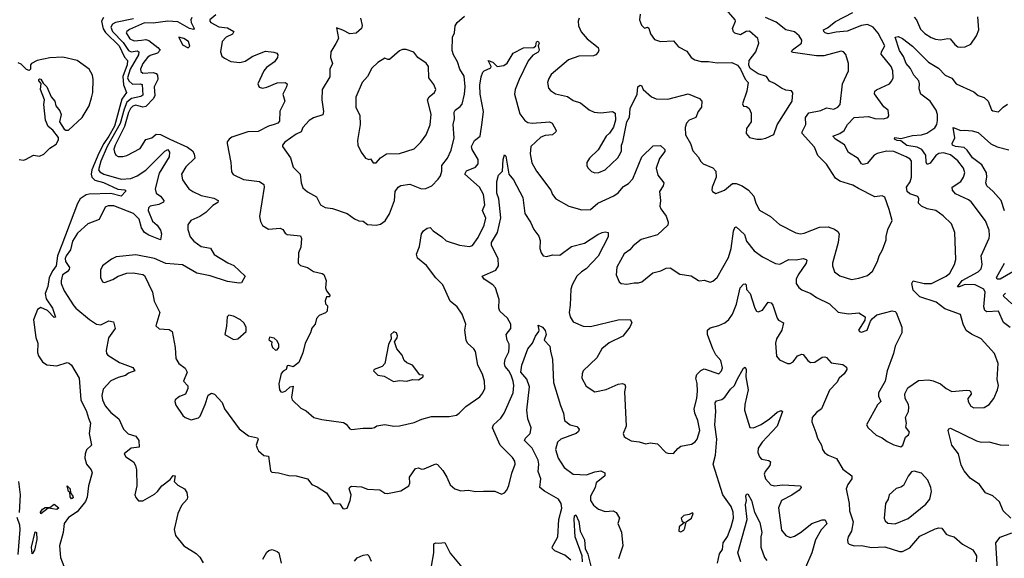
# Model space of a CAD drawing. Extents: x 1603745 to 1745082, y 385868 to 533966.
# Tile 67 of 256: x 1640559 to 1647314, y 394918 to 398615. Entities that reach past the tile are written whole.
import ezdxf

# ---------------------------------------------------------------- set-up
doc = ezdxf.new("R2010")
doc.units = 0

msp = doc.modelspace()

# ---------------------------------------------------------------- linework, layer by layer
at = {"layer": '0CON20XD'}
for points in [[(1643349.1, 396929.1), (1643289.1, 396979.1), (1643280.8, 397005), (1643301.7, 397058.3), (1643316, 397145), (1643328.8, 397165), (1643353.8, 397185), (1643375, 397188), (1643395.3, 397165.3), (1643455, 397125.6), (1643485, 397097.8), (1643577, 397067), (1643645, 397058.1), (1643665, 397065.8), (1643705, 397121.4), (1643744.6, 397205), (1643756, 397254), (1643733.8, 397305), (1643750, 397345), (1643740.3, 397415), (1643713.5, 397465), (1643613.1, 397555), (1643625, 397577.5), (1643686.4, 397603.6), (1643704.6, 397625), (1643705.3, 397655), (1643664, 397725), (1643658.2, 397745), (1643678.6, 397785), (1643717.8, 397815), (1643731.2, 397908.8), (1643740.8, 397985), (1643719.1, 398105), (1643715.9, 398165), (1643725, 398223.3), (1643736.5, 398255), (1643744.8, 398265.2), (1643790.8, 398285), (1643793, 398295), (1643772.5, 398335), (1643805, 398324.7), (1643835.7, 398295), (1643879.9, 398300.1), (1643902.6, 398317.4), (1643945, 398385.4), (1644015, 398421.8), (1644085.9, 398424.1), (1644100, 398435), (1644105, 398462.5), (1644115, 398468), (1644123.8, 398455), (1644116.7, 398435), (1644123.8, 398405), (1644115, 398392.9), (1644078.7, 398371.3), (1644047.4, 398332.6), (1643984.6, 398205), (1643957.5, 398135), (1643954.5, 398105), (1643989.8, 397969.8), (1644025, 397922.2), (1644045, 397908.8), (1644075, 397905.3), (1644167.1, 397912.9), (1644193.6, 397913.6), (1644212.5, 397905), (1644238.8, 397855), (1644236.2, 397845), (1644215, 397824.4), (1644165, 397819.6), (1644135, 397808.8), (1644065.6, 397745), (1644060.9, 397695), (1644072.7, 397632.7), (1644104.4, 397575), (1644202.5, 397445), (1644214.3, 397415), (1644236.2, 397385), (1644325.3, 397335.3), (1644415, 397311.1), (1644475, 397311.9), (1644524.8, 397355.2), (1644635, 397406.8), (1644665, 397427.3), (1644700.3, 397469.7), (1644735, 397491.3), (1644765, 397523.8), (1644827.5, 397675), (1644905, 397750), (1644955, 397752), (1644985.8, 397725), (1644985, 397711.2), (1644948.6, 397661.4), (1644926.2, 397595), (1644937.9, 397547.9), (1644977.1, 397495), (1644974.2, 397475), (1644948.6, 397435), (1644954.3, 397375), (1644950, 397335), (1644956.8, 397316.8), (1644995, 397266.7), (1645006.9, 397225), (1645005.8, 397205), (1644935, 397138), (1644822.7, 397107.3), (1644767.1, 397062.9), (1644745, 397036.2), (1644705, 397009.2), (1644655, 396917.5), (1644650, 396865), (1644671.2, 396815), (1644685, 396804), (1644725, 396799.2), (1644775, 396809.2), (1644805, 396808), (1644826.2, 396815), (1644902, 396878), (1644957.4, 396892.6), (1644995, 396910), (1645022.7, 396912.7), (1645088.3, 396868.3), (1645165, 396858), (1645215, 396826.2), (1645225, 396822), (1645255, 396828), (1645295, 396813.8), (1645315, 396820), (1645345, 396846.7), (1645422, 396982), (1645439.5, 397045), (1645456.4, 397163.6), (1645465, 397190), (1645475, 397193.3), (1645530.5, 397140.5), (1645545.6, 397095.6), (1645598.8, 397028.8), (1645655, 396986.9), (1645745, 396940.8), (1645775, 396936.7), (1645835, 396969.2), (1645885, 396968), (1645935, 396975.4), (1645955, 396970), (1645960, 396965), (1645954.4, 396945), (1645899.4, 396865), (1645885.6, 396835), (1645885.7, 396805), (1645905, 396776.2), (1645925, 396760), (1645985.5, 396735.5), (1646025, 396708), (1646113.8, 396665), (1646175, 396608), (1646244.2, 396595.8), (1646315, 396602.5), (1646360, 396575), (1646356.1, 396553.9), (1646313.3, 396485), (1646320, 396475), (1646335, 396471.2), (1646373.8, 396485), (1646396.7, 396545), (1646410, 396565), (1646440.3, 396589.7), (1646545, 396616.2), (1646565, 396613.3), (1646571.2, 396605), (1646611.4, 396505), (1646610.6, 396465), (1646564.4, 396375), (1646554.2, 396325), (1646511.1, 396205), (1646496.9, 396133.1), (1646451.2, 396055), (1646450.7, 396030.7), (1646465.9, 395994.1), (1646445, 395972.5), (1646368.8, 395835), (1646378.8, 395815), (1646435, 395763.8), (1646475, 395746.2), (1646509.3, 395719.3), (1646555, 395697.5), (1646605, 395683.3), (1646617.5, 395695), (1646635, 395750), (1646656.7, 395765), (1646662.5, 395785), (1646638.3, 395818.3), (1646642.5, 395845), (1646636.7, 395885), (1646656.2, 395925), (1646658.8, 395955), (1646656, 395975), (1646632.9, 396015), (1646631.7, 396048.3), (1646652.5, 396087.5), (1646725, 396138), (1646795, 396142.9), (1646825, 396137.5), (1646875, 396115.6), (1646914.7, 396084.7), (1646955, 396064.4), (1647055, 396073.3), (1647075, 396070), (1647085, 396060), (1647086.7, 396045), (1647064.2, 396015.8), (1647066.2, 395995), (1647083.2, 395963.2), (1647105, 395950.8), (1647175, 395954.2), (1647210, 395975), (1647242.5, 396015), (1647268, 396075), (1647272.9, 396105), (1647265.5, 396145), (1647270.6, 396255), (1647246.2, 396325), (1647155.8, 396425), (1647087.8, 396457.8), (1647052.7, 396482.7), (1647031.4, 396525), (1647012.7, 396592.7), (1646905, 396631.1), (1646847.2, 396677.2), (1646734, 396714), (1646688.5, 396758.5), (1646678.9, 396805), (1646688, 396822), (1646763.9, 396803.9), (1646815, 396803.8), (1646916, 396854), (1646940.5, 396875), (1646973.3, 396935), (1646981.7, 396968.3), (1646974.4, 397155), (1646952, 397215), (1646895, 397270), (1646845, 397305.8), (1646785, 397316.7), (1646744.7, 397334.7), (1646725.7, 397355), (1646726.9, 397385), (1646720.6, 397400.6), (1646665, 397420.8), (1646648.2, 397435), (1646642.9, 397465), (1646666.9, 397503.1), (1646676.1, 397535), (1646676.1, 397645), (1646668, 397658), (1646641.1, 397675), (1646555, 397710.7), (1646505, 397713.6), (1646442.3, 397697.7), (1646421.1, 397685), (1646371.9, 397628.1), (1646345, 397621.2), (1646335, 397626.7), (1646311.4, 397661.4), (1646245, 397703.1), (1646217.4, 397757.4), (1646156.7, 397795), (1646136.7, 397815), (1646185, 397834.7), (1646214.4, 397855), (1646237.9, 397895), (1646285, 397943.8), (1646381.3, 397951.3), (1646425, 397936.9), (1646485, 397934.4), (1646515, 397944.3), (1646522.5, 397955), (1646518, 397995), (1646487.5, 398017.5), (1646423.2, 398106.8), (1646425.5, 398124.5), (1646436.1, 398133.9), (1646525.7, 398175), (1646543.1, 398195), (1646550.9, 398215), (1646548.2, 398265), (1646537.3, 398295), (1646468.7, 398378.7), (1646471.1, 398395), (1646493.9, 398435), (1646447.9, 398522.1), (1646415, 398563.2), (1646375, 398582), (1646335, 398574.3), (1646235, 398536.7), (1646159.4, 398530.6), (1646105, 398517.8), (1646085, 398524.4), (1646076, 398535), (1646074.2, 398545.8), (1646100.9, 398559.1), (1646156.9, 398603.1), (1646275.7, 398665)], [(1644815, 398652.5), (1644811.4, 398615), (1644825, 398577.5), (1644845, 398556.7), (1644865, 398563.8), (1644875, 398556.2), (1644887.6, 398517.6), (1644915, 398478.8), (1644955.8, 398465.8), (1645045, 398470), (1645079.7, 398429.7), (1645135, 398399.2), (1645166.6, 398356.6), (1645190.3, 398340.3), (1645235, 398328.6), (1645285, 398328.6), (1645345, 398318.1), (1645445, 398322), (1645483, 398303), (1645504, 398275), (1645535, 398206.7), (1645556.7, 398185), (1645546.7, 398125), (1645517.5, 398037.5), (1645525, 398022.5), (1645545, 398020), (1645562.5, 398005), (1645577, 397973), (1645576.7, 397915), (1645545, 397867.5), (1645542, 397835), (1645565, 397806.2), (1645615, 397794.2), (1645645.8, 397795.8), (1645678.7, 397801.3), (1645732, 397828), (1645756.3, 397893.7), (1645858.8, 398055), (1645863, 398113), (1645855, 398127.5), (1645815, 398131.2), (1645785, 398146), (1645738.3, 398178.3), (1645703.9, 398193.9), (1645682.5, 398225), (1645625, 398243.8), (1645570.5, 398280.5), (1645562.3, 398302.3), (1645562.5, 398335), (1645608.6, 398395), (1645630.8, 398455), (1645624, 398485), (1645565, 398535.7), (1645542.5, 398535), (1645505, 398511.2), (1645465, 398523.3), (1645455, 398532.5), (1645450, 398555), (1645470, 398605), (1645466.7, 398615), (1645392.1, 398702.1)], [(1641135, 398630), (1641119.6, 398605), (1641131.8, 398551.8), (1641147.9, 398527.9), (1641241.4, 398435), (1641277.8, 398357.8), (1641297.9, 398335), (1641296.3, 398306.3), (1641266.1, 398225), (1641272.3, 398167.7), (1641291.4, 398115), (1641259.3, 398070.7), (1641209.4, 397885), (1641171.2, 397815), (1641135.4, 397764.6), (1641102, 397698), (1641054.2, 397585.8), (1641049.8, 397555), (1641054.1, 397534.1), (1641074.8, 397514.8), (1641135, 397497.3), (1641232.5, 397452.5), (1641277.6, 397447.6), (1641284.2, 397445), (1641284.2, 397435), (1641255, 397404.5), (1641185, 397422.2), (1641035, 397418.1), (1641015, 397412.8), (1640975, 397386.2), (1640955, 397354), (1640849.4, 397069.4), (1640817.7, 396995), (1640808.8, 396925), (1640785.4, 396894.6), (1640761.5, 396845), (1640752.5, 396785), (1640734, 396735), (1640739.7, 396699.7), (1640783.5, 396635), (1640805, 396572.5), (1640795, 396571.2), (1640748.9, 396618.9), (1640705, 396640.6), (1640682.2, 396625), (1640653.8, 396555), (1640669.6, 396435), (1640683.3, 396395), (1640680.6, 396330.6), (1640687.2, 396307.2), (1640716.7, 396266.7), (1640745, 396245.6), (1640815, 396240), (1640885, 396261.2), (1640898.3, 396258.3), (1640915, 396243.3), (1640966.7, 396155), (1640979.1, 396005), (1641017.2, 395925), (1641031.1, 395881.1)], [(1641339.3, 398620.7), (1641217.1, 398595), (1641195.6, 398584.4), (1641184.8, 398565), (1641195.7, 398535), (1641268.5, 398458.5), (1641305, 398402.8), (1641325, 398395.5), (1641365, 398401.1), (1641377.6, 398395), (1641373.4, 398375), (1641318, 398275), (1641299.6, 398215), (1641307.2, 398195), (1641333.5, 398173.5), (1641385, 398174.3), (1641399.4, 398169.4), (1641403.2, 398096.8), (1641391.2, 398088.8), (1641325.1, 398074.9), (1641295, 398049.2), (1641275, 398001.1), (1641248.1, 397901.9), (1641158.5, 397745), (1641115, 397644.1), (1641100.2, 397585), (1641109.9, 397569.9), (1641136.7, 397555), (1641255, 397520.3), (1641320.8, 397525), (1641365, 397542.9), (1641425, 397582.9), (1641555, 397713.1), (1641575, 397724), (1641586.4, 397706.4), (1641585.4, 397675), (1641515, 397561.8), (1641488.6, 397455), (1641495, 397425.6), (1641524.3, 397405), (1641547.1, 397375), (1641545, 397363.8), (1641512.6, 397347.4), (1641453.6, 397336.4), (1641443.1, 397325), (1641440.4, 397305), (1641471.4, 397231.4), (1641501.9, 397205), (1641525, 397170), (1641531.2, 397145), (1641525, 397103.3), (1641445, 397135.5), (1641415.5, 397155), (1641395, 397185.7), (1641378.1, 397245), (1641339.6, 397285), (1641205, 397338.7), (1641165, 397337.3), (1641145, 397329.2), (1641105.4, 397244.6), (1641026.7, 397213.3), (1640955, 397149.2), (1640922.2, 397095), (1640907.8, 397035), (1640878.8, 396995), (1640871.8, 396975), (1640873.2, 396955), (1640900.2, 396915), (1640899.1, 396900.9), (1640885, 396883.8), (1640853.6, 396865), (1640842.6, 396822.6), (1640843.5, 396803.5), (1640863.5, 396755), (1640930.4, 396650.4), (1640945.4, 396635.4), (1641037.2, 396557.2), (1641086.2, 396525), (1641115, 396520.9), (1641171.7, 396548.3), (1641202, 396542), (1641214.4, 396495), (1641168.5, 396431.5), (1641152.9, 396345), (1641155.7, 396325), (1641163.7, 396313.7), (1641245, 396262.5), (1641335, 396227.8), (1641350, 396205), (1641305, 396188.6), (1641285, 396172.1), (1641235, 396158.7), (1641185, 396136.4), (1641131.3, 396078.7), (1641122.7, 396035), (1641126.4, 396005), (1641145, 395964.3), (1641185, 395918.1), (1641238.6, 395875), (1641270.8, 395805), (1641303.6, 395773.6), (1641355.7, 395755.7), (1641377.5, 395727.5), (1641379.3, 395680.7), (1641325, 395674), (1641276.7, 395635), (1641286.7, 395615), (1641340.6, 395580.6), (1641354.3, 395555), (1641360.6, 395525), (1641363.1, 395415), (1641350, 395355), (1641356.2, 395335), (1641375, 395313.3), (1641405, 395313.8), (1641485, 395359.2), (1641505, 395376), (1641534.1, 395415.9), (1641591.7, 395458.3), (1641613.1, 395486.9), (1641625, 395484.2), (1641618.9, 395445), (1641645, 395420.8), (1641689.2, 395395), (1641705, 395370), (1641711.4, 395338.6), (1641707.1, 395325), (1641668.3, 395281.7), (1641643.3, 395226.7), (1641618.1, 395115), (1641627.1, 395075), (1641685, 395004), (1641770.5, 394950.5), (1641796.1, 394926.1), (1641817.7, 394887.7)], [(1641740.5, 398629.5), (1641732.6, 398615), (1641735.2, 398595), (1641755.9, 398555), (1641751.7, 398548.3), (1641725, 398554.8), (1641645, 398599.5), (1641575, 398606.2), (1641475, 398591.7), (1641415, 398593.7), (1641312.7, 398547.3), (1641293.3, 398535), (1641288.8, 398525), (1641315, 398483.6), (1641345, 398470), (1641395, 398474.8), (1641425, 398478.5), (1641445, 398473), (1641506.9, 398425), (1641522.9, 398405), (1641505.2, 398384.8), (1641455, 398370), (1641435, 398356.2), (1641403.7, 398315), (1641386.9, 398275), (1641390.5, 398260.5), (1641405, 398248.9), (1641475, 398252), (1641495, 398245.5), (1641504.7, 398234.7), (1641505.9, 398205), (1641480.9, 398155), (1641486.4, 398095), (1641476, 398075), (1641425, 398019.7), (1641405, 398014.8), (1641355, 398028.3), (1641335, 398021.7), (1641318.7, 398005), (1641305, 397977.2), (1641277.8, 397882.2), (1641213.4, 397755), (1641206, 397726), (1641209.1, 397705), (1641219.2, 397685), (1641235, 397676.9), (1641265.6, 397675.6), (1641295, 397683.5), (1641385, 397732.2), (1641425, 397792.9), (1641465, 397804.4), (1641495, 397830.3), (1641525, 397826.8), (1641589.6, 397795), (1641711.3, 397741.3), (1641744.6, 397715), (1641755.5, 397695), (1641760.5, 397665), (1641700, 397605), (1641670, 397555), (1641675.7, 397515.7), (1641718.6, 397455), (1641746, 397435), (1641805, 397407.9), (1641890.1, 397390.1), (1641920, 397375), (1641918.9, 397361.1), (1641885, 397339.6), (1641837.2, 397292.8), (1641795, 397265.3), (1641733.2, 397236.8), (1641713.7, 397206.3), (1641713.3, 397175), (1641729.6, 397125), (1641754.3, 397094.3), (1641805, 397059.2), (1641867.9, 397047.9), (1641894, 397004), (1641987, 396947), (1642028.8, 396928.8), (1642106.7, 396855), (1642080.7, 396809.3), (1642065, 396805.8), (1641985, 396817.8), (1641865, 396857.8), (1641775, 396875.3), (1641675, 396932.1), (1641562.1, 396942.1), (1641485, 396975.6), (1641355, 397000.8), (1641221.7, 396988.3), (1641188.3, 396971.7), (1641126.7, 396925), (1641114.1, 396895.9), (1641114.2, 396845), (1641127, 396817), (1641140.7, 396810.7), (1641199.1, 396830.9), (1641235.5, 396854.5), (1641295, 396875.6), (1641337, 396877), (1641405, 396865.8), (1641415, 396858.8), (1641470.5, 396745), (1641482.6, 396682.6), (1641520, 396605), (1641493.3, 396515), (1641515, 396493.8), (1641585, 396489.2), (1641606.2, 396475), (1641626.7, 396365), (1641630.3, 396290.3), (1641651.2, 396255), (1641695, 396222.5), (1641707.5, 396195), (1641683.3, 396135), (1641711.7, 396101.7), (1641712.5, 396085), (1641696.7, 396045), (1641655, 396028.8), (1641626.7, 396005), (1641623.3, 395995), (1641630.3, 395970.3), (1641678.7, 395898.7), (1641695, 395884), (1641735, 395868), (1641785, 395882), (1641797.5, 395895), (1641832.5, 395975), (1641851.3, 396038.7), (1641875, 396052.5), (1641895.7, 396045.7), (1641947.1, 395987.1), (1641964.4, 395945), (1642065, 395807.1), (1642128.8, 395758.8), (1642191.2, 395745), (1642196, 395735), (1642182.5, 395695), (1642187.5, 395675), (1642197, 395657), (1642233.9, 395623.9), (1642265, 395620), (1642278.8, 395518.8), (1642288.8, 395508.8), (1642335.6, 395505.6), (1642405, 395486), (1642455, 395484.3), (1642533.1, 395463.1), (1642563.8, 395425), (1642599.7, 395409.7), (1642665, 395367.5), (1642712.5, 395295), (1642755, 395293.3), (1642775, 395260), (1642785, 395257.5), (1642805, 395262.5), (1642825.8, 395315), (1642834, 395355), (1642820, 395395), (1642824, 395406), (1642836.1, 395413.9), (1642905, 395410), (1642945, 395393.1), (1643029.2, 395389.2), (1643065, 395366.2), (1643083, 395363), (1643175, 395382.5), (1643229.2, 395415), (1643235.6, 395435), (1643234, 395475), (1643273.8, 395535), (1643295, 395538.6), (1643315, 395530.8), (1643335, 395532.9), (1643415, 395566.2), (1643425, 395563.3), (1643461.7, 395521.7), (1643490, 395475), (1643511.7, 395421.7), (1643544.3, 395394.3), (1643585, 395380.8), (1643635, 395386.2), (1643687.3, 395377.3), (1643740.5, 395379.5), (1643818.3, 395378.3), (1643865, 395358.8), (1643885, 395366.7), (1643901.2, 395385), (1643915, 395417.5), (1643936.4, 395503.6), (1643958.9, 395565), (1643955.6, 395585), (1643940.5, 395610.5), (1643856.4, 395695), (1643802.9, 395815), (1643808.9, 395835), (1643859.6, 395880.4), (1643883.3, 395915), (1643943.5, 396055), (1643948.2, 396105), (1643945.4, 396135), (1643930.4, 396175), (1643915, 396204.3), (1643888.5, 396235), (1643884.5, 396255), (1643890.5, 396285), (1643914.4, 396335), (1643917.9, 396365), (1643917.1, 396387.1), (1643903.3, 396415), (1643895.6, 396455), (1643927.8, 396495), (1643927.5, 396525), (1643905, 396565.8), (1643852.9, 396615), (1643847.1, 396635), (1643848.6, 396695), (1643823.5, 396775), (1643805.3, 396795.3), (1643745.8, 396835), (1643731.2, 396855), (1643825, 396896.9), (1643844.7, 396925), (1643842.4, 396975), (1643796.6, 397065), (1643794.8, 397085), (1643837.4, 397155), (1643859, 397255), (1643846.6, 397385), (1643832.1, 397425), (1643831.5, 397505), (1643842.9, 397547.1), (1643871.4, 397575), (1643876.2, 397655), (1643885, 397688.6), (1643895, 397677.5), (1643915.6, 397555.6), (1643946.9, 397515), (1644011.5, 397395), (1644024.1, 397285), (1644063.8, 397225), (1644086.2, 397175), (1644119.5, 397130.5), (1644130.6, 397100.6), (1644127.9, 397045), (1644135.6, 397015.6), (1644150, 396995), (1644175, 396990), (1644215, 397001.4), (1644265, 396998.1), (1644345, 397058.2), (1644435, 397081.1), (1644525, 397141.9), (1644555, 397155.7), (1644575, 397160), (1644595.7, 397155.7), (1644595.8, 397125), (1644526.9, 396993.1), (1644445.2, 396904.8), (1644413.6, 396885), (1644382.1, 396855), (1644348.2, 396795), (1644339.5, 396765), (1644335.6, 396655), (1644328, 396605), (1644335.8, 396575), (1644355, 396542), (1644425, 396512.2), (1644475, 396509.1), (1644664.2, 396554.2), (1644748.3, 396558.3), (1644757.7, 396537.7), (1644745.6, 396505), (1644696.7, 396443.3), (1644603, 396397), (1644552.5, 396355), (1644517.5, 396295), (1644425.8, 396205), (1644417.5, 396185), (1644416, 396155), (1644445, 396098.8), (1644505, 396060), (1644583.2, 396076.8), (1644665, 396114.5), (1644695, 396118.5), (1644711.3, 396111.3), (1644715.7, 396095), (1644708.6, 396061.4), (1644720, 395825), (1644700, 395775), (1644706.2, 395755), (1644716.7, 395745), (1644755, 395724.2), (1644808.3, 395718.3), (1644855, 395704.3), (1644885, 395710.8), (1644934, 395704), (1644992.5, 395645), (1645005, 395640), (1645045, 395637.5), (1645075, 395671.2), (1645095, 395687.5), (1645167.2, 395702.8), (1645192.8, 395717.2), (1645207.8, 395735), (1645224.5, 395795), (1645212.3, 395865), (1645191.2, 395915), (1645186.1, 395943.9), (1645205.3, 396015), (1645209.7, 396065), (1645207.2, 396117.2), (1645196.8, 396155), (1645205, 396179.2), (1645233, 396207), (1645255, 396218.6), (1645355, 396184.2), (1645374, 396205), (1645381.4, 396225), (1645368.1, 396275), (1645334.6, 396314.6), (1645313.3, 396355), (1645276.9, 396455), (1645277.1, 396485), (1645295, 396500), (1645355, 396515.5), (1645396, 396534), (1645425, 396557.1), (1645450, 396595), (1645476.9, 396663.1), (1645502, 396775), (1645525, 396800.8), (1645535, 396802), (1645542, 396795), (1645544.5, 396764.5), (1645570, 396735), (1645585, 396692.5), (1645601.5, 396635), (1645614.6, 396614.6), (1645625, 396609.2), (1645655, 396622.5), (1645695, 396677.1), (1645715, 396670.8), (1645725.3, 396655.3), (1645755, 396565.6), (1645765, 396553.5), (1645798.1, 396535), (1645788.5, 396485), (1645750.6, 396425), (1645744.4, 396395), (1645752, 396305), (1645771.2, 396281.2), (1645826.1, 396256.1), (1645845, 396256), (1645865, 396268), (1645895, 396307.1), (1645925, 396320), (1645935, 396316.2), (1645965, 396275.7), (1645985, 396263.1), (1646015, 396265.6), (1646065, 396298.9), (1646081.9, 396301.9), (1646095, 396296), (1646125, 396259.4), (1646205, 396249.5), (1646231.2, 396231.2), (1646234, 396215), (1646214.6, 396185.4), (1646180.8, 396155), (1646165, 396124), (1646115, 396073.3), (1646060, 395945), (1646025, 395918.8), (1645996.2, 395885), (1645992.5, 395855), (1646021.7, 395781.7)], [(1641905, 398649.2), (1641864.4, 398615), (1641863.1, 398605), (1641871.4, 398595), (1641925, 398565.4), (1641985, 398559), (1642027.5, 398535), (1642018.1, 398515), (1641975, 398495.4), (1641949.2, 398465), (1641936.1, 398393.9), (1641945.7, 398365.7), (1641965, 398350.8), (1642007.4, 398327.4), (1642068.9, 398321.1), (1642105, 398329.5), (1642158, 398365), (1642245, 398399.5), (1642302.6, 398392.6), (1642323.3, 398385), (1642331.2, 398375), (1642326.9, 398355), (1642306.7, 398325), (1642253, 398287), (1642233.1, 398265), (1642191.9, 398175), (1642202.6, 398152.6), (1642225, 398145.6), (1642255, 398152.3), (1642325, 398182.9), (1642380, 398185), (1642394, 398175), (1642390, 398155), (1642364.4, 398105), (1642378.9, 398055), (1642343.1, 397986.9), (1642342.4, 397917.6), (1642330.8, 397905), (1642305.5, 397895.5), (1642265, 397883.5), (1642195, 397846.9), (1642125, 397846.2), (1642015, 397808.6), (1641996.2, 397795), (1641983.1, 397776.9), (1641982.5, 397765), (1642008, 397635), (1642011.7, 397571.7), (1642023.3, 397553.3), (1642095, 397519.2), (1642203.7, 397503.7), (1642234, 397485), (1642237.1, 397465), (1642204.3, 397265), (1642211.2, 397231.2), (1642225, 397202.5), (1642265, 397178), (1642345, 397184), (1642363.3, 397175), (1642380.3, 397150.3), (1642395, 397141.9), (1642485, 397132), (1642492.9, 397112.9), (1642487.3, 397055), (1642471.1, 397015), (1642470, 396945), (1642485, 396928.8), (1642533.3, 396915), (1642575, 396886.2), (1642633.6, 396873.6), (1642645.7, 396865.7), (1642662.5, 396825), (1642657.5, 396775), (1642663.6, 396753.6), (1642687.5, 396725), (1642685, 396712.5), (1642665, 396712.5), (1642653.8, 396685), (1642657.5, 396665), (1642671.7, 396651.7), (1642667.5, 396615), (1642656.1, 396603.9), (1642614, 396586), (1642594.6, 396565.4), (1642585.7, 396525), (1642562.5, 396497.5), (1642554.3, 396465), (1642518, 396395), (1642502.3, 396327.7), (1642475, 396261.2), (1642435, 396233.3), (1642405, 396242.5), (1642395, 396240), (1642386.4, 396213.6), (1642367, 396203), (1642353.9, 396186.1), (1642336.2, 396115), (1642341.2, 396075), (1642350.8, 396060.8), (1642365, 396059.2), (1642385, 396067.5), (1642415, 396096), (1642435, 396100), (1642424.6, 396025.4), (1642429.4, 396005), (1642488.3, 395948.3), (1642525, 395930), (1642575.9, 395885.9), (1642631.5, 395871.5), (1642780.5, 395850.5), (1642799.3, 395839.3), (1642825, 395806.2), (1642835, 395802), (1642915, 395812), (1642975, 395812), (1642994, 395816), (1643008.3, 395828.3), (1643065, 395836.7), (1643125, 395825.7), (1643165, 395826.9), (1643265, 395849.4), (1643317, 395873), (1643385, 395891.8), (1643505, 395890.6), (1643555, 395901.4), (1643575, 395914.2), (1643618.9, 395961.1), (1643715, 396025.8), (1643736.2, 396053.8), (1643750, 396085), (1643748.2, 396135), (1643733.1, 396183.1), (1643701.8, 396245), (1643686.9, 396336.9), (1643675, 396355.8), (1643632, 396395), (1643621.9, 396415), (1643613.1, 396485), (1643619.2, 396525), (1643594.3, 396594.3), (1643560, 396645), (1643512.5, 396682.5), (1643462.9, 396795), (1643415, 396844.2), (1643349.1, 396929.1)], [(1642897.1, 398625), (1642907.5, 398575), (1642904, 398555), (1642866.5, 398523.5), (1642825, 398517.5), (1642775, 398544), (1642731.7, 398558.3), (1642746.2, 398485), (1642728.6, 398451.4), (1642692.9, 398395), (1642691.9, 398355), (1642705.6, 398315), (1642687.1, 398275), (1642686.3, 398223.7), (1642633.5, 398135), (1642631.2, 398065), (1642644.4, 397985), (1642638.9, 397961.1), (1642575, 397940.8), (1642545, 397922.9), (1642500.8, 397875), (1642489.2, 397845), (1642455, 397829.5), (1642377.5, 397775), (1642362.2, 397755), (1642361.4, 397745), (1642416.1, 397666.1), (1642435, 397602), (1642483.1, 397555), (1642490, 397495), (1642502.2, 397462.2), (1642532.8, 397432.8), (1642595, 397400), (1642623.7, 397343.7), (1642655, 397326.7), (1642705, 397318.9), (1642805, 397284), (1642855, 397248), (1642885, 397235.8), (1642915, 397232), (1642945, 397210), (1643005, 397205.8)], [(1643005, 397205.8), (1643035, 397212), (1643065.8, 397235), (1643096.3, 397283.7), (1643131.5, 397375), (1643135.5, 397435), (1643155.3, 397464.7), (1643175, 397476.4), (1643235, 397485.6), (1643315.9, 397454.1), (1643345, 397456.2), (1643386.1, 397473.9), (1643430.3, 397519.7), (1643445, 397543.3), (1643455.6, 397575), (1643455.5, 397615), (1643493.1, 397665), (1643520.2, 397719.8), (1643539.3, 397805), (1643533.9, 397895), (1643541.8, 397935), (1643539.5, 397980.5), (1643546.2, 397993.8), (1643581.3, 398018.7), (1643594, 398036), (1643611.5, 398105), (1643614.7, 398155), (1643607.4, 398227.4), (1643578.5, 398275), (1643563.6, 398325), (1643534.6, 398375), (1643525.7, 398404.3), (1643528.6, 398495), (1643541.4, 398525), (1643546.8, 398573.2), (1643560.8, 398595), (1643610.7, 398639.3)], [(1644398.1, 398625), (1644390.6, 398605), (1644392, 398572), (1644411.2, 398531.2), (1644452.9, 398482.9), (1644528, 398425), (1644532.9, 398405), (1644527.2, 398392.8), (1644512.5, 398375), (1644495, 398367.3), (1644395, 398364.5), (1644325, 398339.2), (1644205, 398240), (1644188.9, 398211.1), (1644179.2, 398185), (1644188, 398145), (1644199.7, 398129.7), (1644235, 398107.1), (1644316.9, 398086.9), (1644355, 398060), (1644405.3, 398045.3), (1644466.2, 397996.2), (1644499.6, 397979.6), (1644545, 397975.3), (1644625, 397984.2), (1644645, 397972.5), (1644647.5, 397925), (1644632.7, 397877.3), (1644604.3, 397835.7), (1644582, 397815), (1644527.2, 397722.8), (1644468.8, 397665), (1644450, 397635), (1644450, 397615), (1644457.7, 397597.7), (1644482.7, 397572.7), (1644504.2, 397564.2), (1644532.7, 397567.3), (1644575.4, 397584.6), (1644662.5, 397667.5), (1644681.2, 397698.8), (1644686.9, 397715), (1644686.8, 397753.2), (1644696.1, 397776.1), (1644723.8, 397915), (1644742.7, 397947.3), (1644748.1, 398005), (1644796, 398105), (1644800, 398155), (1644815, 398166.7), (1644825, 398162.5), (1644836.7, 398135), (1644894.2, 398085), (1644925, 398072.9), (1645005, 398069.2), (1645145, 398105.6), (1645223.3, 398075), (1645238, 398055), (1645237.5, 398015), (1645213.1, 397985), (1645196.7, 397945), (1645152.9, 397925), (1645132.5, 397905), (1645125.5, 397875), (1645126.9, 397825), (1645161.9, 397765), (1645177.1, 397715), (1645213.8, 397675), (1645231.2, 397641.2), (1645247.5, 397625), (1645315, 397598.8), (1645333.8, 397575), (1645337.5, 397535), (1645310, 397465), (1645307.5, 397445), (1645312.5, 397435), (1645335, 397423.3), (1645395, 397446), (1645449.1, 397490.9), (1645475, 397491.1), (1645515, 397475.8), (1645560, 397445), (1645595.8, 397405), (1645608.6, 397355), (1645635, 397307.5), (1645710, 397265), (1645770.7, 397209.3)], [(1645770.7, 397209.3), (1645883.4, 397153.4), (1645915, 397146.5), (1645940.9, 397149.1), (1646045, 397190.6), (1646105, 397193.8), (1646147.8, 397177.8), (1646171.7, 397161.7), (1646180, 397145), (1646173.3, 397086.7), (1646135.5, 396944.5), (1646135.6, 396925), (1646148.1, 396885), (1646185, 396857.9), (1646265, 396833.1), (1646315, 396840.5), (1646375, 396859.4), (1646410.7, 396889.3), (1646444.4, 396955), (1646455.7, 396995), (1646478, 397035), (1646503.8, 397105), (1646502.3, 397127.7), (1646513.8, 397175), (1646543.9, 397236.1), (1646525, 397312.5), (1646495, 397396.7), (1646475, 397406.2), (1646425, 397400), (1646313.3, 397456.7), (1646275, 397478.9), (1646186.2, 397506.2), (1646156.4, 397526.4), (1646095, 397624), (1646035, 397682), (1646011.4, 397741.4), (1645926.4, 397835), (1645926.4, 397845), (1645953.2, 397895), (1645950.3, 397945), (1645973.8, 397975), (1646055, 397992.7), (1646095, 398010), (1646145, 398001.1), (1646172.5, 398015), (1646187.6, 398032.4), (1646202.9, 398175), (1646245.8, 398265), (1646244.3, 398314.3), (1646225.6, 398375.6), (1646210, 398395), (1646195, 398400), (1646075, 398366.6), (1646025, 398366.7), (1645865, 398389.4), (1645854.2, 398395), (1645861.2, 398408.8), (1645922.9, 398455), (1645925.7, 398475), (1645907.1, 398505), (1645875, 398532.9), (1645816.2, 398546.2), (1645748.3, 398598.3), (1645675, 398630)], [(1646695, 398631.8), (1646710.4, 398615), (1646739.1, 398549.1), (1646769.5, 398519.5), (1646812.3, 398492.3), (1646841.9, 398481.9), (1646875, 398477.2), (1646901.7, 398481.7), (1646926.7, 398486.7), (1646943, 398483), (1646974.6, 398444.6), (1646995, 398430), (1647015, 398425.6), (1647045, 398430), (1647085, 398448), (1647124, 398505), (1647140, 398545), (1647133.1, 398635)], [(1641715, 398422.5), (1641726.7, 398433.3), (1641717.5, 398465), (1641685, 398486.9), (1641650, 398495), (1641675, 398443.3), (1641715, 398422.5)], [(1647355, 396503.3), (1647307.4, 396537.4), (1647275, 396613.8), (1647195, 396610.8), (1647179.5, 396619.5), (1647173.7, 396645), (1647181.6, 396745), (1647173.6, 396765), (1647114.7, 396795.3), (1647045, 396796.9), (1647005, 396781.5), (1646992.5, 396782.5), (1647025, 396825.9), (1647135.6, 396884.4), (1647155.5, 396905), (1647162.7, 396935), (1647154.6, 396995), (1647210, 397115), (1647213.2, 397133.2), (1647210.7, 397170.7), (1647184.4, 397235), (1647087.5, 397365), (1647069.2, 397379.2), (1646979.1, 397419.1), (1646957.9, 397445), (1646955.6, 397465), (1647014.7, 397505.3), (1647035, 397534), (1647042.2, 397565), (1647032.9, 397595), (1646995, 397646.2), (1646945, 397688.6), (1646897.6, 397702.4), (1646865, 397696.8), (1646845, 397684), (1646805, 397630), (1646785, 397621.1), (1646777.5, 397637.5), (1646775.2, 397685.2), (1646748.6, 397725), (1646715, 397740), (1646645, 397751.7), (1646605, 397782.9), (1646578, 397785), (1646561.5, 397795), (1646562.9, 397807.1), (1646605, 397800.6), (1646685, 397821.2), (1646745.9, 397824.1), (1646782.9, 397837.1), (1646837.3, 397872.8), (1646850.8, 397895), (1646855.9, 397924.1), (1646854.7, 397965), (1646845.8, 397995), (1646805, 398056.9), (1646741.9, 398105), (1646730.6, 398140.6), (1646733.2, 398175), (1646728.1, 398195), (1646693.9, 398233.9), (1646669.6, 398279.6), (1646640.2, 398315), (1646622, 398362), (1646594.3, 398404.3), (1646566, 398495), (1646585, 398498.8), (1646615.2, 398485.2), (1646685, 398434), (1646794.8, 398324.8), (1646861.4, 398281.4), (1646907.3, 398235), (1646953.8, 398213.8), (1646983.3, 398175), (1647105, 398120.6), (1647135, 398095.7), (1647175, 398080.8), (1647202.5, 398055), (1647225, 397996.2), (1647235, 397988.8), (1647275, 397982.5), (1647306.7, 398015), (1647336.2, 398035)], [(1643005, 397633.8), (1643035, 397666), (1643075, 397694.3), (1643165, 397696.9), (1643265, 397728.6), (1643311.9, 397775), (1643348.5, 397825), (1643376.1, 397893.9), (1643383.1, 397966.9), (1643356.7, 398065), (1643368.6, 398085), (1643404.4, 398115), (1643413.3, 398135), (1643401.1, 398171.1), (1643367.1, 398215), (1643363.4, 398293.4), (1643347.4, 398317.4), (1643290, 398355), (1643263, 398393), (1643210.5, 398410.5), (1643185, 398410), (1643165, 398401.4), (1643095, 398342.9), (1643085, 398341.2), (1643065, 398351.2), (1643015, 398321.9), (1642975, 398282.5), (1642944.7, 398225.3), (1642908.6, 398185), (1642865, 398082.5), (1642864.2, 398015), (1642892, 397958), (1642894.3, 397895), (1642876.7, 397785), (1642880, 397755), (1642902, 397705), (1642932, 397665), (1642953.3, 397656.7), (1642965, 397660), (1642985, 397633.8), (1643005, 397633.8)], [(1640555, 397656.7), (1640585, 397650), (1640600, 397655), (1640655, 397686.2), (1640695, 397678.8), (1640725, 397691.2), (1640765.8, 397734.2), (1640809.5, 397760.5), (1640825, 397790), (1640826.1, 397806.1), (1640786.5, 397856.5), (1640755, 397882), (1640736.7, 397925), (1640725.8, 398034.2), (1640729.2, 398065), (1640702, 398135), (1640707.5, 398177.5), (1640690, 398195), (1640690, 398205), (1640695, 398210), (1640705, 398207.5), (1640720, 398180), (1640745, 398153.3), (1640776.2, 398086.2), (1640800, 398055), (1640807.5, 398025), (1640835, 397990), (1640844, 397965), (1640833.3, 397915), (1640863.9, 397863.9), (1640875, 397856.7), (1640895, 397856.7), (1640988, 397945), (1641035.6, 398024.4), (1641051.1, 398078.9), (1641060.8, 398115), (1641064.3, 398205.7), (1641057.8, 398235), (1641036.6, 398276.6), (1640953.5, 398335), (1640855, 398357.2), (1640765, 398352.8), (1640678, 398335), (1640640, 398315), (1640634.2, 398305), (1640633.3, 398276.7), (1640625, 398267.5), (1640605, 398272.9), (1640569.5, 398309.5), (1640549.2, 398319.2)], [(1647314.2, 397304.2), (1647292.9, 397375), (1647237.1, 397437.1), (1647193.6, 397475), (1647187.3, 397495), (1647194.6, 397535), (1647191.2, 397565), (1647159.8, 397619.8), (1647095, 397666.7), (1647059.3, 397719.3), (1647038, 397738), (1646978.8, 397745), (1646959.4, 397755), (1646955.7, 397765), (1646974.6, 397805.4), (1646962.5, 397875), (1647015, 397854), (1647043.9, 397856.1), (1647093, 397853), (1647135, 397841.4), (1647222.5, 397762.5), (1647265, 397743.5), (1647345, 397721.8)], [(1647372.2, 396885), (1647285, 396833.8), (1647263.9, 396833.9), (1647259.7, 396845), (1647315.3, 396945)], [(1647365.2, 396665), (1647309.6, 396715), (1647308.2, 396725), (1647321.7, 396738.3)], [(1642025, 396421.2), (1642055, 396424.3), (1642112.5, 396475), (1642112.5, 396505), (1642096.2, 396535), (1642073.3, 396555), (1642025, 396581.2), (1641993.6, 396586.4), (1641982.5, 396575), (1641978.8, 396511.2), (1641966.7, 396455), (1642025, 396421.2)], [(1644341.1, 394905), (1644299.4, 394939.4), (1644229.5, 394969.5), (1644214, 394985), (1644212, 394995), (1644250, 395065), (1644258.3, 395185), (1644277.5, 395262.5), (1644274.2, 395295), (1644255.3, 395325), (1644158.8, 395378.8), (1644126.7, 395405), (1644134.6, 395465), (1644115.4, 395515), (1644119.8, 395565), (1644115, 395592.9), (1644073.9, 395673.9), (1644023.1, 395726.9), (1644028, 395742), (1644061.2, 395775), (1644068.2, 395815), (1644045.3, 395875), (1644038.6, 395935), (1644056.2, 396095), (1644037.5, 396147.5), (1643996.2, 396195), (1644003.3, 396245), (1644045, 396356.2), (1644076.9, 396395), (1644096.7, 396443.3), (1644120.8, 396475), (1644124, 396485), (1644115, 396517.5), (1644145, 396504.4), (1644165, 396482.5), (1644171.1, 396455), (1644156.2, 396416.2), (1644195.8, 396375), (1644200.7, 396339.3), (1644213.9, 396283.9), (1644221.1, 396125), (1644268.1, 395968.1), (1644290.9, 395915), (1644297.8, 395865), (1644335, 395834.5), (1644382.2, 395822.2), (1644398, 395805), (1644391.7, 395788.3), (1644375.8, 395775), (1644272.5, 395735), (1644248.2, 395715), (1644235.9, 395665), (1644252.3, 395605), (1644295, 395542.1), (1644356.4, 395496.4), (1644448.7, 395491.3), (1644505, 395512.1), (1644545, 395518.9), (1644573.3, 395505), (1644573.3, 395485), (1644515, 395437.5), (1644507.8, 395405), (1644475.6, 395345), (1644474.3, 395315), (1644495, 395282.5), (1644528.8, 395255), (1644575, 395240), (1644630, 395245), (1644652, 395232), (1644673.3, 395195), (1644663.6, 395156.4), (1644688.7, 395098.7), (1644696.2, 395005), (1644666.7, 394915)], [(1642315, 396347.5), (1642325, 396350), (1642337.5, 396365), (1642337.5, 396385), (1642325, 396410), (1642305, 396430), (1642273, 396437), (1642268.3, 396418.3), (1642290, 396405), (1642287.5, 396385), (1642293.3, 396365), (1642315, 396347.5)], [(1643123, 396133), (1643165, 396138.8), (1643215, 396133.8), (1643254.1, 396145.9), (1643295, 396143.8), (1643327.5, 396165), (1643327.5, 396175), (1643305, 396177.5), (1643255, 396243.8), (1643215, 396260), (1643196.7, 396275), (1643183.6, 396313.6), (1643146.7, 396355), (1643130, 396405), (1643149.5, 396430.5), (1643150, 396445), (1643143.3, 396465), (1643125, 396473.8), (1643106.2, 396455), (1643107.5, 396425), (1643090, 396385), (1643063.3, 396255), (1643045.8, 396234.2), (1642990, 396215), (1642987.5, 396205), (1643015, 396176.2), (1643059.5, 396169.5), (1643123, 396133)], [(1645346.7, 394885), (1645360.5, 394949.5), (1645381.4, 394978.6), (1645385.8, 395025), (1645415, 395069.2), (1645439.7, 395135), (1645455.8, 395195), (1645454.2, 395234.2), (1645439.6, 395275), (1645383.6, 395355), (1645316.9, 395565), (1645333.6, 395626.4), (1645342.7, 395735), (1645327.4, 395835), (1645335.4, 395925), (1645330.5, 395985), (1645340.5, 395999.5), (1645375, 396009.2), (1645396.7, 396023.3), (1645435, 396078.5), (1645462.9, 396105), (1645481.9, 396145), (1645525, 396223.3), (1645535, 396230), (1645542, 396215), (1645540, 396165), (1645556.4, 396075), (1645532.7, 395975), (1645531.5, 395935), (1645567, 395817), (1645594.4, 395814.4), (1645645, 395835.9), (1645703.6, 395875), (1645755, 395922), (1645782.5, 395932.5), (1645792.5, 395925), (1645755.4, 395825), (1645653.2, 395715), (1645625.5, 395675), (1645622.7, 395645), (1645633.9, 395613.9), (1645648.2, 395598.2), (1645698.9, 395588.9), (1645710.3, 395580.3), (1645704.4, 395555), (1645672.9, 395515), (1645667.3, 395495), (1645675.6, 395465), (1645713.1, 395423.1), (1645735.4, 395415.4), (1645795, 395423.5), (1645916.7, 395415), (1645921.4, 395405), (1645907.3, 395385), (1645857.2, 395352.8), (1645785, 395315.6), (1645764.5, 395265), (1645785, 395112.5), (1645815, 395074.2), (1645845, 395061.8), (1645875, 395070), (1645915, 395094.7), (1645992.4, 395157.6), (1646065, 395182.3), (1646085, 395182.5), (1646096.7, 395155), (1646056.6, 395113.4), (1646018.5, 395045), (1645993.5, 394956.5), (1645949.5, 394855)], [(1641031.1, 395881.1), (1641044.6, 395845), (1641036, 395775), (1641050.8, 395695), (1641018, 395662), (1641007.9, 395635), (1641006.2, 395605), (1641017.4, 395565), (1641049.7, 395525), (1641056.9, 395505), (1641030.8, 395415), (1641022.7, 395337.3), (1641011.5, 395308.5), (1640953.1, 395236.9), (1640895, 395198.1), (1640865, 395158.1), (1640857.3, 395095), (1640831.6, 395005), (1640838.9, 394925), (1640885.4, 394805.4)], [(1646021.7, 395781.7), (1646031.9, 395741.9), (1646060, 395695), (1646067.5, 395665), (1646080, 395645), (1646106.2, 395626.2), (1646163.1, 395603.1), (1646205, 395530), (1646267.5, 395485), (1646267.5, 395465), (1646239.4, 395425), (1646228.6, 395395), (1646250, 395295), (1646251.5, 395245), (1646277.9, 395167.9), (1646264.5, 395105.5), (1646243.1, 395065), (1646239.2, 395045), (1646241.2, 395025), (1646250, 395015), (1646284.3, 395004.3), (1646335, 395006.5), (1646403.3, 394993.3), (1646495, 394998.2), (1646595, 394966.2), (1646615, 394966), (1646665, 394990.4), (1646735, 395071.3), (1646839.4, 395120.6), (1646865, 395126.9), (1646884.4, 395124.4), (1646914, 395085), (1646935.7, 395075.7), (1646968.8, 395065), (1647026, 395015), (1647097.4, 394977.4), (1647122.5, 394935), (1647120.6, 394895)], [(1647358.1, 395195), (1647307.1, 395245), (1647282, 395305), (1647235, 395347.5), (1647185, 395368.6), (1647142.9, 395425), (1647079.2, 395469.2), (1647037.9, 395517.9), (1647018.2, 395558.2), (1646999.1, 395635), (1646954.6, 395695), (1646928.9, 395795), (1646933.6, 395806.4), (1646945, 395810.6), (1647122, 395725), (1647155, 395715.6), (1647207, 395717), (1647285, 395697.5), (1647344.2, 395694.2)], [(1646565, 395154.4), (1646655, 395192.5), (1646775, 395290), (1646803.8, 395325), (1646813.9, 395376.1), (1646810.8, 395405), (1646790, 395455), (1646745, 395502), (1646695, 395516.2), (1646677.7, 395512.3), (1646655, 395483.3), (1646621.2, 395418.8), (1646605, 395406.2), (1646573, 395397), (1646523.8, 395355), (1646516.7, 395325), (1646498.8, 395295), (1646489.2, 395195), (1646497.5, 395175), (1646515, 395159.4), (1646565, 395154.4)], [(1640557.8, 395232.2), (1640564.2, 395355), (1640554.1, 395445)], [(1640915, 395325.8), (1640905, 395340), (1640902.3, 395372.3), (1640895, 395378), (1640885, 395416.7), (1640905, 395396), (1640906.9, 395366.9), (1640923.1, 395345), (1640925, 395332.5), (1640915, 395325.8)], [(1645506.9, 394893.1), (1645485.3, 394955), (1645550.4, 395185), (1645538.4, 395285), (1645544.5, 395315), (1645540.8, 395345), (1645545, 395357.5), (1645555, 395361.2), (1645578.8, 395315), (1645600.5, 395235), (1645636.8, 395165), (1645649.4, 395095), (1645642.6, 395065), (1645644.2, 394995), (1645667.7, 394925), (1645685, 394903.6)], [(1640705, 395224.4), (1640701.5, 395235), (1640715, 395256.6), (1640735, 395266.9), (1640765, 395267.1), (1640795, 395289.1), (1640828.6, 395265), (1640815, 395254.2), (1640755, 395263.1), (1640705, 395224.4)], [(1644419.1, 394895), (1644417, 394935), (1644369.5, 395065), (1644362.5, 395185), (1644365, 395210), (1644375, 395217.5), (1644395, 395171.2), (1644403.8, 395103.8), (1644433.9, 395045), (1644439.3, 394985), (1644457.2, 394947.2), (1644505.7, 394755.7)], [(1645095, 395100), (1645115, 395112.5), (1645122.5, 395125), (1645131.7, 395168.3), (1645167.5, 395195), (1645180, 395225), (1645175, 395230), (1645151.7, 395218.3), (1645115, 395213.3), (1645096.7, 395195), (1645105, 395170), (1645120, 395165), (1645082.5, 395135), (1645080, 395105), (1645095, 395100)], [(1640549.1, 394945), (1640563, 395115), (1640559.7, 395145), (1640542.4, 395197.6)], [(1640645, 394950), (1640640.9, 394995), (1640665, 395100.8), (1640675.3, 395095.3), (1640677.6, 395047.6), (1640661.6, 394975), (1640645, 394950)], [(1647267.1, 394845), (1647255.6, 395025), (1647285, 395064.3), (1647366.4, 395093.6)], [(1643383.6, 394865), (1643401.4, 394955), (1643401.3, 395018.7), (1643414.3, 395025.7), (1643435, 395021.9), (1643475, 395027.5), (1643513, 394953), (1643615, 394830)], [(1642227.6, 394912.4), (1642255, 394960), (1642268.3, 394971.7), (1642292, 394978), (1642325.9, 394965.9), (1642336.2, 394955), (1642351.9, 394885)], [(1642855, 394899.2), (1642875, 394920.8), (1642915, 394940), (1642945, 394943.8), (1642955, 394936.2), (1642969.3, 394899.3)]]:
    msp.add_lwpolyline(points, dxfattribs=at)

doc.saveas('drawing.dxf')
